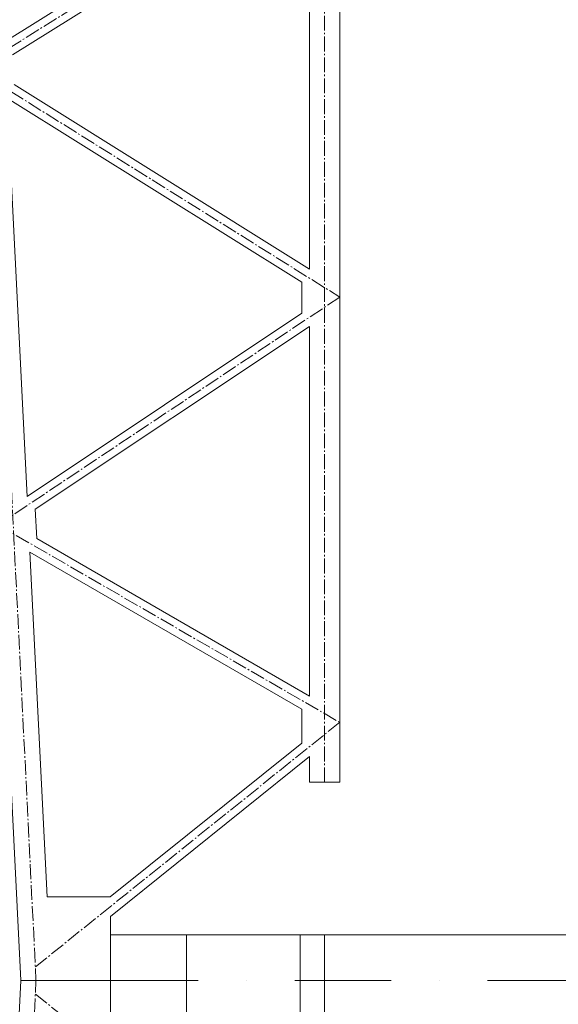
# Model space of a CAD drawing. Header units: millimetres. Extents: x -29085 to 3627694, y -159961 to 2281735.
# Tile 150 of 229: x 119766 to 123314, y 307427 to 313910. Entities that reach past the tile are written whole.
import ezdxf

# ---------------------------------------------------------------- set-up
doc = ezdxf.new("R2010")
doc.units = ezdxf.units.MM
for name, pattern in [('AM_DIN_G_W050', [13.75, 9.75, -1.5, 1, -1.5]), ('CENTERX2', [101.6, 63.5, -12.7, 12.7, -12.7]), ('DASHDOT', [25.4, 12.7, -6.35, 0, -6.35])]:
    doc.linetypes.add(name, pattern=pattern)
for name, color, linetype, lineweight in [('A99_S_kce-pohl', 7, 'Continuous', 5), ('A99_S_kce-rez-sil', 7, 'Continuous', 15), ('A99_S_kce-rez-ten', 7, 'Continuous', 9), ('A99_S_osy', 1, 'CENTERX2', 5)]:
    doc.layers.add(name, color=color, linetype=linetype, lineweight=lineweight)

msp = doc.modelspace()

# ---------------------------------------------------------------- linework, layer by layer
at = {"layer": 'A99_S_kce-pohl', "lineweight": 5}
for p, q in [((121674, 309058.4), (121674, 308888.6)), ((121674, 308888.6), (121874, 308888.6))]:
    msp.add_line(p, q, dxfattribs=at)
at = {"layer": 'A99_S_kce-pohl', "lineweight": 0}
msp.add_line((120364, 307503.3), (120364, 308005.6), dxfattribs=at)
at = {"layer": 'A99_S_kce-pohl'}
msp.add_line((125114, 307883.3), (120394.4, 307883.3), dxfattribs=at)
at = {"layer": 'A99_S_kce-pohl', "lineweight": 5}
for points in [[(119324, 316583.3), (119774, 307583.3)], [(121874, 316583.3), (121874, 308888.6)], [(121624, 314986), (119665.3, 313761.8)], [(121674, 314899.3), (119719.5, 313677.8)], [(121674, 314899.3), (121674, 312267.2)], [(119729.3, 313482.6), (121674, 312267.2)], [(119683.7, 313393.2), (119814.8, 310770.6)], [(119683.7, 313393.2), (121624, 312180.5)], [(121624, 312180.5), (121624, 311976.7)], [(121624, 311976.7), (119814.8, 310770.6)], [(121674, 311889.8), (119869.1, 310686.6)], [(121674, 311889.8), (121674, 309456.6)], [(119869.1, 310686.6), (119878.7, 310493.8)], [(119878.7, 310493.8), (121674, 309456.6)], [(119833.1, 310404.6), (119946.7, 308133.3)], [(119833.1, 310404.6), (121624, 309370)], [(121624, 309370), (121624, 309146.5)], [(121624, 309146.5), (120363.1, 308133.3)], [(121674, 309058.4), (120364, 308005.6)], [(120363.1, 308133.3), (119946.7, 308133.3)], [(120364, 307583.3), (120364, 308005.6)], [(119324, 298583.3), (119774, 307583.3)], [(120364, 307583.3), (120364, 307160.9)]]:
    msp.add_lwpolyline(points, dxfattribs=at)
at = {"layer": 'A99_S_kce-pohl', "color": 253, "linetype": 'AM_DIN_G_W050', "lineweight": 0, "ltscale": 10}
for points in [[(119423.8, 316588.2), (119873.8, 307588.2)], [(121774, 308888.6), (121774, 308888.6), (121774, 316583.3)], [(121874, 315083.3), (119474, 313583.3)], [(119474, 313583.3), (121874, 312083.3), (119624, 310583.3), (121874, 309283.3)], [(121874, 309283.3), (119869.6, 307672.5)], [(119423.8, 298578.3), (119873.8, 307578.3)], [(121874, 305883.3), (119869.6, 307494)]]:
    msp.add_lwpolyline(points, dxfattribs=at)
at = {"layer": 'A99_S_kce-pohl'}
msp.add_lwpolyline([(120364, 307583.3), (119774, 307583.3)], dxfattribs=at)
at = {"layer": 'A99_S_kce-rez-sil', "lineweight": 20}
for points in [[(120864, 307883.3), (120864, 307283.3), (120364, 307283.3), (120364, 307883.3)], [(121614, 307883.3), (121614, 307283.3), (121774, 307283.3), (121774, 307883.3)]]:
    msp.add_lwpolyline(points, close=True, dxfattribs=at)
at = {"layer": 'A99_S_kce-rez-ten', "color": 253, "lineweight": 0}
msp.add_line((121674, 308888.6), (121874, 308888.6), dxfattribs=at)
at = {"layer": 'A99_S_kce-rez-ten', "lineweight": 0}
msp.add_line((120067, 307583.3), (120364, 307583.3), dxfattribs=at)
msp.add_lwpolyline([(120364, 307583.3), (119774, 307583.3)], dxfattribs=at)
at = {"layer": 'A99_S_osy', "linetype": 'DASHDOT', "lineweight": 5, "ltscale": 50}
msp.add_lwpolyline([(136183.8, 307583.3), (116163.8, 307583.3)], dxfattribs=at)

doc.saveas('drawing.dxf')
